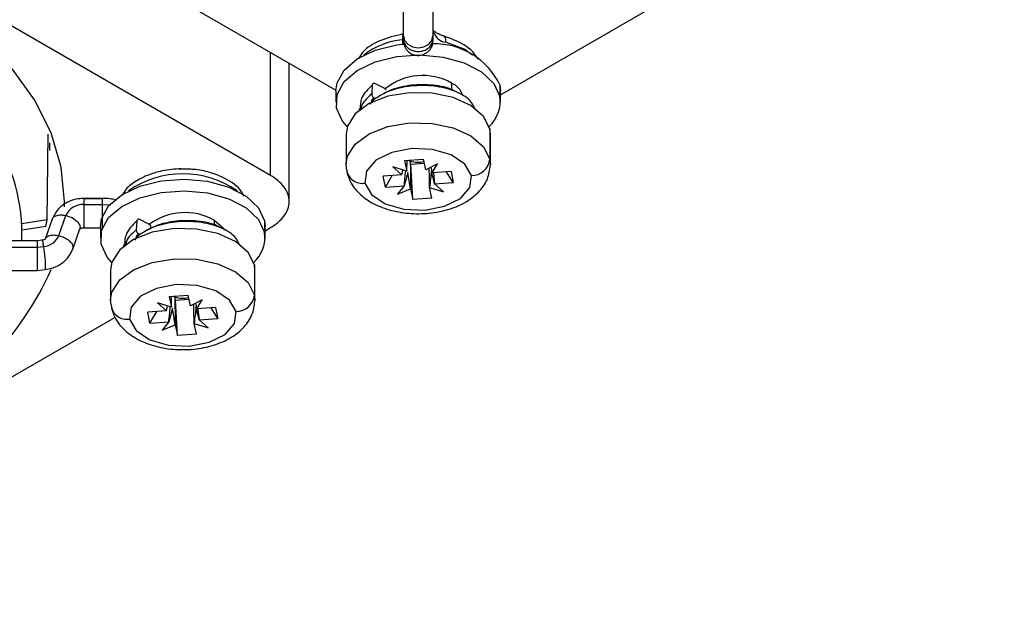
# Model space of a CAD drawing. Header units: millimetres. Extents: x 12 to 1209, y -252 to 1182.
# Tile 13 of 162: x 1028 to 1082, y -206 to -174. Entities that reach past the tile are written whole.
import ezdxf

# ---------------------------------------------------------------- set-up
doc = ezdxf.new("R2010")
doc.units = ezdxf.units.MM

msp = doc.modelspace()

# ---------------------------------------------------------------- linework, layer by layer
at = {"color": 7, "linetype": 'Continuous', "lineweight": 25}
for p, q in [((1018.426, -162.305), (1045.581, -177.981)), ((1042.037, -182.583), (1007.36, -162.564)), ((1049.23, -175.036), (1049.23, -162.625)), ((1050.83, -162.625), (1050.83, -175.036)), ((1054.48, -178.226), (1081.717, -162.502)), ((1049.23, -175.189), (1049.23, -175.036)), ((1050.83, -175.036), (1050.83, -175.189)), ((1051.444, -175.083), (1051.359, -175.036)), ((1049.23, -175.189), (1049.23, -175.304)), ((1050.83, -175.189), (1050.83, -175.304)), ((1042.037, -182.583), (1042.037, -175.936)), ((1043.051, -183.996), (1043.051, -176.521)), ((1047.547, -177.705), (1047.517, -178.18)), ((1048.188, -177.869), (1047.714, -177.627)), ((1051.834, -177.593), (1051.834, -177.998)), ((1054.448, -177.694), (1054.448, -178.323)), ((1054.448, -177.694), (1054.48, -178.005)), ((1045.58, -178.005), (1045.58, -178.634)), ((1054.48, -178.634), (1054.48, -178.005)), ((1047.665, -178.419), (1047.416, -178.739)), ((1047.509, -178.56), (1047.509, -178.631)), ((1046.835, -178.975), (1046.834, -179.066)), ((1029.973, -184.991), (1030.027, -180.349)), ((1046.13, -180.349), (1046.13, -181.982)), ((1053.902, -180.076), (1053.902, -181.709)), ((1053.93, -180.349), (1053.902, -180.076)), ((1053.93, -181.982), (1053.93, -180.349)), ((1030.123, -181.231), (1030.123, -180.819)), ((1046.159, -182.255), (1046.131, -181.949)), ((1049.295, -181.775), (1050.317, -181.703)), ((1049.295, -181.775), (1049.419, -182.362)), ((1049.419, -182.362), (1049.427, -181.766)), ((1049.638, -181.98), (1049.601, -181.805)), ((1049.638, -181.98), (1050.365, -181.929)), ((1049.743, -183.894), (1049.638, -181.98)), ((1050.442, -182.29), (1050.317, -181.703)), ((1051.074, -181.959), (1050.442, -182.29)), ((1050.787, -182.446), (1051.074, -181.959)), ((1053.902, -181.709), (1053.93, -182.015)), ((1037.069, -182.221), (1037.532, -182.221)), ((1049.149, -182.561), (1048.132, -182.633)), ((1049.419, -182.362), (1048.667, -182.129)), ((1048.667, -182.129), (1049.149, -182.561)), ((1049.149, -182.561), (1049.199, -182.294)), ((1050.718, -182.145), (1050.787, -182.446)), ((1051.804, -182.374), (1050.787, -182.446)), ((1050.851, -182.441), (1050.912, -183.036)), ((1051.928, -182.964), (1051.565, -182.391)), ((1051.804, -182.374), (1051.928, -182.964)), ((1048.257, -183.223), (1048.132, -182.633)), ((1048.257, -183.223), (1048.62, -182.598)), ((1050.912, -183.036), (1051.928, -182.964)), ((1051.394, -183.468), (1050.912, -183.036)), ((1048.257, -183.223), (1049.274, -183.151)), ((1049.274, -183.151), (1048.912, -183.606)), ((1048.912, -183.606), (1049.619, -183.307)), ((1049.619, -183.307), (1049.743, -183.894)), ((1050.766, -183.822), (1050.642, -183.235)), ((1050.642, -183.235), (1051.394, -183.468)), ((1032.939, -183.83), (1031.947, -183.83)), ((1031.947, -183.833), (1032.939, -183.833)), ((1031.947, -184.162), (1032.939, -184.162)), ((1032.939, -183.833), (1032.939, -183.839)), ((1050.766, -183.822), (1049.743, -183.894)), ((1029.973, -184.991), (1028.601, -185.203)), ((1030.236, -184.954), (1029.854, -186.04)), ((1030.604, -185.839), (1030.986, -184.753)), ((1034.819, -185.052), (1034.789, -185.528)), ((1035.46, -185.217), (1034.986, -184.975)), ((1039, -185.002), (1039, -185.319)), ((1041.72, -185.041), (1041.72, -185.67)), ((1041.72, -185.041), (1041.752, -185.353)), ((1029.902, -185.345), (1028.612, -185.545)), ((1031.353, -186.563), (1031.735, -185.477)), ((1031.947, -185.419), (1032.852, -185.419)), ((1032.852, -185.353), (1032.852, -185.982)), ((1034.937, -185.767), (1034.688, -186.087)), ((1034.937, -185.767), (1034.983, -185.791)), ((1035.548, -185.291), (1035.548, -185.486)), ((1041.752, -185.982), (1041.752, -185.353)), ((1041.752, -185.574), (1042.037, -185.409)), ((1029.447, -186.119), (1007.947, -186.119)), ((1029.688, -186.094), (1029.446, -186.119)), ((1029.447, -186.457), (1029.447, -186.119)), ((1034.781, -185.908), (1034.781, -185.979)), ((1007.947, -186.457), (1029.447, -186.457)), ((1029.447, -186.457), (1029.77, -186.423)), ((1029.447, -187.719), (1029.447, -186.457)), ((1034.107, -186.323), (1034.106, -186.413)), ((1007.947, -187.719), (1029.447, -187.719)), ((1029.449, -187.719), (1029.852, -187.677)), ((1033.402, -187.697), (1033.402, -189.33)), ((1041.174, -187.423), (1041.174, -189.057)), ((1041.202, -187.697), (1041.174, -187.423)), ((1041.202, -189.33), (1041.202, -187.697)), ((1033.431, -189.603), (1033.403, -189.296)), ((1036.691, -189.71), (1035.939, -189.476)), ((1035.939, -189.476), (1036.421, -189.909)), ((1036.567, -189.123), (1037.589, -189.05)), ((1036.567, -189.123), (1036.691, -189.71)), ((1036.691, -189.71), (1036.699, -189.113)), ((1036.911, -189.328), (1036.873, -189.152)), ((1036.911, -189.328), (1037.637, -189.276)), ((1037.016, -191.242), (1036.911, -189.328)), ((1037.714, -189.637), (1037.589, -189.05)), ((1038.346, -189.306), (1037.714, -189.637)), ((1037.99, -189.493), (1038.059, -189.793)), ((1038.059, -189.793), (1038.346, -189.306)), ((1041.174, -189.057), (1041.202, -189.363)), ((1036.421, -189.909), (1035.404, -189.981)), ((1035.529, -190.571), (1035.404, -189.981)), ((1035.529, -190.571), (1035.892, -189.946)), ((1036.421, -189.909), (1036.471, -189.641)), ((1039.076, -189.722), (1038.059, -189.793)), ((1038.123, -189.789), (1038.184, -190.384)), ((1039.201, -190.312), (1038.837, -189.738)), ((1039.076, -189.722), (1039.201, -190.312)), ((1006.397, -205.984), (1033.634, -190.26)), ((1035.529, -190.571), (1036.546, -190.499)), ((1036.546, -190.499), (1036.184, -190.953)), ((1038.184, -190.384), (1039.201, -190.312)), ((1038.666, -190.816), (1038.184, -190.384)), ((1036.184, -190.953), (1036.891, -190.655)), ((1036.891, -190.655), (1037.016, -191.242)), ((1038.038, -191.17), (1037.914, -190.583)), ((1037.914, -190.583), (1038.666, -190.816)), ((1038.038, -191.17), (1037.016, -191.242))]:
    msp.add_line(p, q, dxfattribs=at)
at = {"color": 7, "linetype": 'Continuous', "lineweight": 25, "flags": 128}
for points in [[(1030.899, -184.292), (1030.903, -183.996), (1030.722, -182.131), (1030.18, -180.29), (1029.284, -178.495), (1028.046, -176.77), (1026.481, -175.135), (1024.609, -173.612), (1022.453, -172.219), (1020.041, -170.975), (1017.402, -169.894), (1014.571, -168.991), (1011.582, -168.276), (1008.473, -167.759), (1005.953, -167.494)], [(1049.23, -175.036), (1049.291, -175.286), (1049.465, -175.498), (1049.724, -175.64), (1050.03, -175.69), (1050.337, -175.64), (1050.596, -175.498), (1050.769, -175.286), (1050.83, -175.036)], [(1045.58, -178.005), (1045.64, -177.586), (1046.023, -176.889), (1046.73, -176.282), (1047.704, -175.815), (1048.867, -175.526), (1049.17, -175.485)], [(1052.972, -176.078), (1052.51, -175.769), (1051.53, -175.387)], [(1045.613, -178.946), (1045.64, -178.215), (1046.023, -177.518), (1046.73, -176.911), (1047.704, -176.444), (1048.867, -176.154), (1050.125, -176.066), (1051.374, -176.185), (1052.515, -176.503), (1053.454, -176.993), (1054.117, -177.617), (1054.448, -178.323)], [(1047.714, -177.627), (1047.683, -177.614), (1047.653, -177.608), (1047.625, -177.609), (1047.6, -177.616), (1047.579, -177.63), (1047.563, -177.65), (1047.552, -177.675), (1047.547, -177.705)], [(1053.902, -180.076), (1053.566, -179.399), (1052.884, -178.814), (1051.923, -178.38), (1050.777, -178.139), (1049.557, -178.114), (1048.384, -178.308), (1047.372, -178.701), (1046.62, -179.256), (1046.202, -179.918), (1046.13, -180.349)], [(1046.196, -179.938), (1045.944, -179.652), (1045.613, -178.946)], [(1046.131, -181.949), (1046.202, -181.551), (1046.62, -180.889), (1047.372, -180.335), (1048.384, -179.941), (1049.557, -179.747), (1050.777, -179.772), (1051.923, -180.013), (1052.884, -180.447), (1053.566, -181.032), (1053.902, -181.709)], [(1052.909, -182.595), (1052.555, -181.975), (1051.817, -181.48), (1050.807, -181.186), (1049.679, -181.137), (1048.604, -181.341), (1047.746, -181.767), (1047.236, -182.35), (1047.152, -183.002)], [(1032.852, -185.353), (1032.912, -184.934), (1033.295, -184.237), (1034.002, -183.63), (1034.977, -183.163), (1036.14, -182.873), (1037.397, -182.785), (1038.646, -182.904), (1039.787, -183.222), (1040.727, -183.712), (1041.389, -184.336), (1041.72, -185.041)], [(1047.152, -183.002), (1047.506, -183.622), (1048.244, -184.117), (1049.254, -184.412), (1050.382, -184.46), (1051.457, -184.256), (1052.315, -183.83), (1052.824, -183.247), (1052.909, -182.595)], [(1032.885, -186.293), (1032.912, -185.562), (1033.295, -184.865), (1034.002, -184.259), (1034.977, -183.792), (1036.14, -183.502), (1037.397, -183.413), (1038.646, -183.533), (1039.787, -183.851), (1040.727, -184.341), (1041.389, -184.964), (1041.72, -185.67)], [(1032.939, -184.162), (1033.269, -184.173), (1033.345, -184.179)], [(1034.986, -184.975), (1034.956, -184.962), (1034.925, -184.956), (1034.897, -184.956), (1034.872, -184.964), (1034.851, -184.978), (1034.835, -184.998), (1034.824, -185.023), (1034.819, -185.052)], [(1039, -185.002), (1039.487, -185.424), (1039.559, -185.539)], [(1041.174, -187.423), (1040.838, -186.746), (1040.156, -186.162), (1039.195, -185.728), (1038.049, -185.487), (1036.829, -185.462), (1035.656, -185.656), (1034.644, -186.049), (1033.893, -186.604), (1033.475, -187.266), (1033.402, -187.697)], [(1033.468, -187.285), (1033.216, -186.999), (1032.885, -186.293)], [(1033.403, -189.296), (1033.475, -188.899), (1033.893, -188.237), (1034.644, -187.682), (1035.656, -187.289), (1036.829, -187.095), (1038.049, -187.12), (1039.195, -187.361), (1040.156, -187.795), (1040.838, -188.379), (1041.174, -189.057)], [(1040.181, -189.943), (1039.827, -189.323), (1039.089, -188.828), (1038.079, -188.533), (1036.951, -188.484), (1035.876, -188.689), (1035.018, -189.115), (1034.508, -189.698), (1034.424, -190.349)], [(1034.424, -190.349), (1034.778, -190.97), (1035.516, -191.465), (1036.526, -191.759), (1037.654, -191.808), (1038.729, -191.604), (1039.587, -191.178), (1040.097, -190.595), (1040.181, -189.943)]]:
    msp.add_lwpolyline(points, dxfattribs=at)
at = {"color": 7, "linetype": 'Continuous', "lineweight": 25}
for centre, radius, start, end in [((1051.611, -174.594), 0.797, 191.8185, 264.23), ((1049.554, -179.282), 4.043, 95.3965, 127.5727), ((1050.924, -179.381), 3.906, 25.5843, 91.6919), ((1050.273, -180.376), 3.191, 60.7248, 129.4273), ((1051.323, -178.681), 1.202, 19.281, 64.886), ((1047.792, -178.175), 0.275, 180.9772, 242.4339), ((1048.051, -178.122), 0.287, 29.1412, 61.5569), ((1052.659, -178.59), 1.808, 311.8204, 8.5057), ((1047.61, -178.553), 0.102, 56.5644, 184.1261), ((1018.905, -185.723), 9.702, 357.6598, 33.3041), ((1049.926, -180.837), 1.021, 244.8798, 251.4764), ((1050.032, -180.47), 1.402, 252.1295, 282.9389), ((1052.91, -181.598), 0.998, 269.9295, 353.6104), ((1037.302, -187.609), 5.114, 54.8867, 125.1133), ((1047.002, -182.168), 0.847, 185.8986, 280.21), ((1031.894, -185.152), 0.992, 86.9154, 156.2725), ((1037.429, -187.829), 3.234, 60.9503, 126.76), ((1035.331, -185.46), 0.275, 37.835, 61.975), ((1035.064, -185.523), 0.275, 180.9772, 242.4339), ((1039.931, -185.938), 1.808, 311.8204, 8.5057), ((1029.718, -185.461), 0.964, 273.1073, 336.9289), ((1034.882, -185.901), 0.102, 56.5644, 184.1261), ((1014.945, -180.855), 16.701, 296.7156, 335.9396), ((1037.198, -188.184), 1.021, 244.8798, 251.4764), ((1037.304, -187.818), 1.402, 252.1295, 282.9389), ((1040.182, -188.946), 0.998, 269.9295, 353.6104), ((1034.274, -189.516), 0.847, 185.8986, 280.21)]:
    msp.add_arc(centre, radius, start, end, dxfattribs=at)
for points, knots in [([(1049.222, -174.94), (1048.787, -175.043), (1047.94, -175.244), (1047.111, -175.76), (1046.868, -176.161), (1046.793, -176.284)], [0, 0, 0, 0, 0.423142, 0.823577, 1, 1, 1, 1]), ([(1049.222, -174.942), (1049.211, -174.964), (1049.182, -175.02), (1049.177, -175.167), (1049.173, -175.257)], [0, 0, 0, 0, 0.388112, 1, 1, 1, 1]), ([(1051.403, -175.037), (1051.399, -175.036), (1051.309, -175.016), (1051.158, -174.959), (1050.979, -174.868), (1050.869, -174.783), (1050.827, -174.727), (1050.828, -174.728), (1050.828, -174.729)], [0, 0, 0, 0, 0.007898, 0.228121, 0.440965, 0.65238, 0.865317, 1, 1, 1, 1]), ([(1051.53, -175.387), (1051.527, -175.331), (1051.521, -175.215), (1051.492, -175.1), (1051.455, -175.087), (1051.444, -175.083)], [0, 0, 0, 0, 0.390313, 0.811048, 1, 1, 1, 1]), ([(1053.279, -176.315), (1053.195, -176.185), (1052.973, -175.839), (1052.332, -175.391), (1051.735, -175.171), (1051.449, -175.065)], [0, 0, 0, 0, 0.240292, 0.635209, 1, 1, 1, 1]), ([(1049.173, -175.257), (1049.174, -175.313), (1049.175, -175.396), (1049.185, -175.492), (1049.188, -175.523)], [0, 0, 0, 0, 0.675061, 1, 1, 1, 1]), ([(1049.23, -175.189), (1049.23, -175.271), (1049.248, -175.361), (1049.326, -175.533), (1049.387, -175.616), (1049.543, -175.753), (1049.637, -175.806), (1049.834, -175.875), (1049.936, -175.89), (1050.125, -175.89), (1050.226, -175.875), (1050.423, -175.806), (1050.518, -175.753), (1050.674, -175.616), (1050.735, -175.533), (1050.813, -175.361), (1050.83, -175.271), (1050.83, -175.189)], [0, 0, 0, 0, 0.125, 0.125, 0.25, 0.25, 0.375, 0.375, 0.5, 0.5, 0.625, 0.625, 0.75, 0.75, 0.875, 0.875, 1, 1, 1, 1]), ([(1049.23, -175.301), (1049.235, -175.366), (1049.244, -175.494), (1049.312, -175.669), (1049.409, -175.814), (1049.549, -175.95), (1049.72, -176.047), (1049.926, -176.1), (1050.156, -176.103), (1050.383, -176.032), (1050.577, -175.896), (1050.714, -175.734), (1050.811, -175.53), (1050.824, -175.378), (1050.83, -175.301)], [0, 0, 0, 0, 0.077126, 0.152209, 0.222371, 0.285425, 0.385535, 0.454807, 0.537667, 0.658122, 0.734282, 0.819002, 0.909017, 1, 1, 1, 1]), ([(1047.547, -177.705), (1047.31, -177.933), (1046.903, -178.325), (1046.892, -178.785), (1046.887, -178.978)], [0, 0, 0, 0, 0.58257, 1, 1, 1, 1]), ([(1053.113, -179.015), (1053.036, -178.849), (1052.855, -178.465), (1052.045, -178.003), (1050.912, -177.718), (1049.636, -177.717), (1048.397, -177.989), (1047.805, -178.37), (1047.509, -178.56)], [0, 0, 0, 0, 0.131521, 0.3052103, 0.4789306, 0.652555, 0.8264108, 1, 1, 1, 1]), ([(1051.997, -178.038), (1051.959, -178.014), (1051.673, -177.832), (1050.835, -177.68), (1049.667, -177.668), (1048.498, -177.93), (1047.943, -178.289), (1047.666, -178.468)], [0, 0, 0, 0, 0.037049, 0.277815, 0.518462, 0.759397, 1, 1, 1, 1]), ([(1047.517, -178.18), (1047.259, -178.409), (1046.97, -178.665), (1046.943, -178.965), (1046.94, -178.998)], [0, 0, 0, 0, 0.890222, 1, 1, 1, 1]), ([(1046.173, -182.392), (1046.229, -182.575), (1046.359, -183.005), (1046.821, -183.587), (1047.525, -184.101), (1048.441, -184.473), (1049.512, -184.668), (1050.638, -184.66), (1051.726, -184.444), (1052.66, -184.035), (1053.359, -183.47), (1053.824, -182.793), (1053.894, -182.282), (1053.929, -182.033)], [0, 0, 0, 0, 0.0625648, 0.1474782, 0.2370956, 0.3342499, 0.4341762, 0.5341091, 0.6349673, 0.7380226, 0.8316784, 0.9178868, 1, 1, 1, 1]), ([(1037.564, -182.253), (1037.403, -182.244), (1036.899, -182.216), (1036.166, -182.331), (1035.398, -182.562), (1034.765, -182.878), (1034.266, -183.249), (1034.093, -183.539), (1034.026, -183.65)], [0, 0, 0, 0, 0.108555, 0.3390393, 0.4941478, 0.6743976, 0.8750294, 1, 1, 1, 1]), ([(1040.616, -183.712), (1040.573, -183.63), (1040.368, -183.248), (1039.717, -182.77), (1038.805, -182.416), (1038.084, -182.261), (1037.675, -182.255), (1037.564, -182.253)], [0, 0, 0, 0, 0.092473, 0.432978, 0.688493, 0.915818, 1, 1, 1, 1]), ([(1042.037, -185.409), (1042.326, -185.243), (1042.584, -185.033), (1042.949, -184.547), (1043.051, -184.272), (1043.051, -183.72), (1042.949, -183.445), (1042.584, -182.959), (1042.326, -182.749), (1042.037, -182.583)], [0, 0, 0, 0, 0.25, 0.25, 0.5, 0.5, 0.75, 0.75, 1, 1, 1, 1]), ([(1049.274, -183.151), (1049.301, -182.885), (1049.327, -182.615), (1049.355, -182.345), (1049.356, -182.342)], [0, 0, 0, 0, 0.98865, 1, 1, 1, 1]), ([(1050.642, -183.235), (1050.638, -182.955), (1050.634, -182.607), (1050.63, -182.259), (1050.629, -182.192)], [0, 0, 0, 0, 0.806004, 1, 1, 1, 1]), ([(1031.947, -183.828), (1031.806, -183.837), (1031.491, -183.856), (1030.999, -184.042), (1030.51, -184.399), (1030.33, -184.763), (1030.237, -184.952)], [0, 0, 0, 0, 0.188845, 0.423532, 0.699475, 1, 1, 1, 1]), ([(1031.947, -183.833), (1031.947, -183.817), (1031.947, -183.842), (1031.947, -183.964), (1031.947, -184.06), (1031.947, -184.162)], [0, 0, 0, 0, 0.5, 0.5, 1, 1, 1, 1]), ([(1031.947, -184.162), (1031.947, -184.25), (1031.947, -184.433), (1031.947, -184.76), (1031.947, -185.061), (1031.947, -185.284), (1031.947, -185.409), (1031.947, -185.404), (1031.947, -185.403)], [0, 0, 0, 0, 0.172456, 0.359526, 0.5472, 0.720962, 0.894723, 1, 1, 1, 1]), ([(1033.689, -183.908), (1033.58, -183.885), (1033.336, -183.834), (1033.08, -183.83), (1032.939, -183.828)], [0, 0, 0, 0, 0.447693, 1, 1, 1, 1]), ([(1032.939, -183.839), (1032.939, -183.839), (1032.939, -183.84), (1032.939, -183.929), (1032.939, -184.075), (1032.939, -184.162)], [0, 0, 0, 0, 0.1411207, 0.4918587, 1, 1, 1, 1]), ([(1032.939, -184.162), (1032.939, -184.25), (1032.939, -184.433), (1032.939, -184.76), (1032.939, -185.061), (1032.939, -185.284), (1032.939, -185.411), (1032.939, -185.406), (1032.939, -185.404)], [0, 0, 0, 0, 0.1700573, 0.3545262, 0.5395905, 0.7109354, 0.8822803, 1, 1, 1, 1]), ([(1030.249, -184.959), (1030.256, -184.931), (1030.276, -184.844), (1030.435, -184.751), (1030.689, -184.703), (1030.89, -184.737), (1030.986, -184.753)], [0, 0, 0, 0, 0.139808, 0.434829, 0.728902, 1, 1, 1, 1]), ([(1030.986, -184.753), (1031.082, -184.782), (1031.281, -184.842), (1031.542, -185.01), (1031.707, -185.204), (1031.768, -185.37), (1031.733, -185.447), (1031.722, -185.472)], [0, 0, 0, 0, 0.213427, 0.444942, 0.677204, 0.892247, 1, 1, 1, 1]), ([(1034.819, -185.052), (1034.582, -185.281), (1034.175, -185.673), (1034.164, -186.133), (1034.159, -186.325)], [0, 0, 0, 0, 0.58257, 1, 1, 1, 1]), ([(1040.386, -186.363), (1040.308, -186.197), (1040.127, -185.813), (1039.317, -185.351), (1038.184, -185.066), (1036.908, -185.065), (1035.669, -185.337), (1035.077, -185.718), (1034.781, -185.908)], [0, 0, 0, 0, 0.131521, 0.3052103, 0.4789306, 0.652555, 0.8264108, 1, 1, 1, 1]), ([(1039.27, -185.386), (1039.231, -185.361), (1038.945, -185.179), (1038.107, -185.028), (1036.939, -185.016), (1035.77, -185.278), (1035.215, -185.636), (1034.938, -185.816)], [0, 0, 0, 0, 0.037049, 0.277815, 0.518462, 0.759397, 1, 1, 1, 1]), ([(1031.738, -185.476), (1031.738, -185.476), (1031.74, -185.475), (1031.78, -185.449), (1031.845, -185.429), (1031.903, -185.42), (1031.933, -185.42), (1031.947, -185.419)], [0, 0, 0, 0, 0.24764, 0.544004, 0.797383, 0.905462, 1, 1, 1, 1]), ([(1034.789, -185.528), (1034.532, -185.756), (1034.242, -186.013), (1034.215, -186.313), (1034.212, -186.346)], [0, 0, 0, 0, 0.890222, 1, 1, 1, 1]), ([(1029.853, -186.039), (1029.852, -186.038), (1029.852, -186.037), (1029.823, -186.057), (1029.768, -186.081), (1029.712, -186.09), (1029.687, -186.094)], [0, 0, 0, 0, 0.2189307, 0.5266752, 0.7895565, 1, 1, 1, 1]), ([(1029.687, -186.111), (1029.691, -186.105), (1029.701, -186.09), (1029.731, -186.198), (1029.757, -186.35), (1029.77, -186.423)], [0, 0, 0, 0, 0.2061266, 0.6191989, 1, 1, 1, 1]), ([(1029.878, -186.014), (1029.883, -185.997), (1029.902, -185.922), (1030.054, -185.838), (1030.307, -185.789), (1030.508, -185.822), (1030.604, -185.839)], [0, 0, 0, 0, 0.091212, 0.402901, 0.713587, 1, 1, 1, 1]), ([(1030.604, -185.839), (1030.7, -185.868), (1030.899, -185.928), (1031.16, -186.096), (1031.325, -186.29), (1031.386, -186.456), (1031.351, -186.533), (1031.34, -186.559)], [0, 0, 0, 0, 0.213334, 0.444748, 0.676908, 0.891858, 1, 1, 1, 1]), ([(1029.77, -186.423), (1029.782, -186.51), (1029.809, -186.692), (1029.843, -187.018), (1029.866, -187.318), (1029.873, -187.54), (1029.868, -187.666), (1029.855, -187.662), (1029.85, -187.66)], [0, 0, 0, 0, 0.1719, 0.358367, 0.545436, 0.718637, 0.891838, 1, 1, 1, 1]), ([(1029.852, -187.676), (1029.979, -187.656), (1030.262, -187.61), (1030.69, -187.41), (1031.112, -187.067), (1031.27, -186.736), (1031.353, -186.563)], [0, 0, 0, 0, 0.190044, 0.424081, 0.698541, 1, 1, 1, 1]), ([(1033.446, -189.74), (1033.501, -189.922), (1033.631, -190.353), (1034.093, -190.934), (1034.797, -191.448), (1035.713, -191.821), (1036.784, -192.016), (1037.91, -192.008), (1038.998, -191.792), (1039.932, -191.383), (1040.631, -190.818), (1041.096, -190.141), (1041.166, -189.63), (1041.201, -189.381)], [0, 0, 0, 0, 0.0625648, 0.1474782, 0.2370956, 0.3342499, 0.4341762, 0.5341091, 0.6349673, 0.7380226, 0.8316784, 0.9178868, 1, 1, 1, 1]), ([(1036.546, -190.499), (1036.573, -190.232), (1036.599, -189.963), (1036.628, -189.693), (1036.628, -189.69)], [0, 0, 0, 0, 0.98865, 1, 1, 1, 1]), ([(1037.914, -190.583), (1037.91, -190.303), (1037.906, -189.955), (1037.902, -189.607), (1037.901, -189.539)], [0, 0, 0, 0, 0.806004, 1, 1, 1, 1])]:
    msp.add_open_spline(points, degree=3, knots=knots, dxfattribs=at)
for points in [[(1049.601, -181.805), (1049.608, -182.306), (1049.613, -182.807), (1049.619, -183.307)], [(1049.473, -182.422), (1049.403, -182.669), (1049.336, -182.916), (1049.274, -183.151)], [(1049.619, -183.307), (1049.564, -183.021), (1049.515, -182.721), (1049.473, -182.422)], [(1050.743, -182.336), (1050.717, -182.635), (1050.682, -182.939), (1050.642, -183.235)], [(1050.912, -183.036), (1050.862, -182.813), (1050.805, -182.576), (1050.743, -182.336)], [(1029.902, -185.345), (1029.928, -185.227), (1029.952, -185.109), (1029.973, -184.991)], [(1036.873, -189.152), (1036.88, -189.654), (1036.886, -190.155), (1036.891, -190.655)], [(1036.745, -189.77), (1036.675, -190.017), (1036.608, -190.263), (1036.546, -190.499)], [(1036.891, -190.655), (1036.836, -190.368), (1036.787, -190.069), (1036.745, -189.77)], [(1038.015, -189.684), (1037.989, -189.983), (1037.955, -190.287), (1037.914, -190.583)], [(1038.184, -190.384), (1038.134, -190.161), (1038.077, -189.924), (1038.015, -189.684)]]:
    msp.add_open_spline(points, degree=3, dxfattribs=at)

doc.saveas('drawing.dxf')
